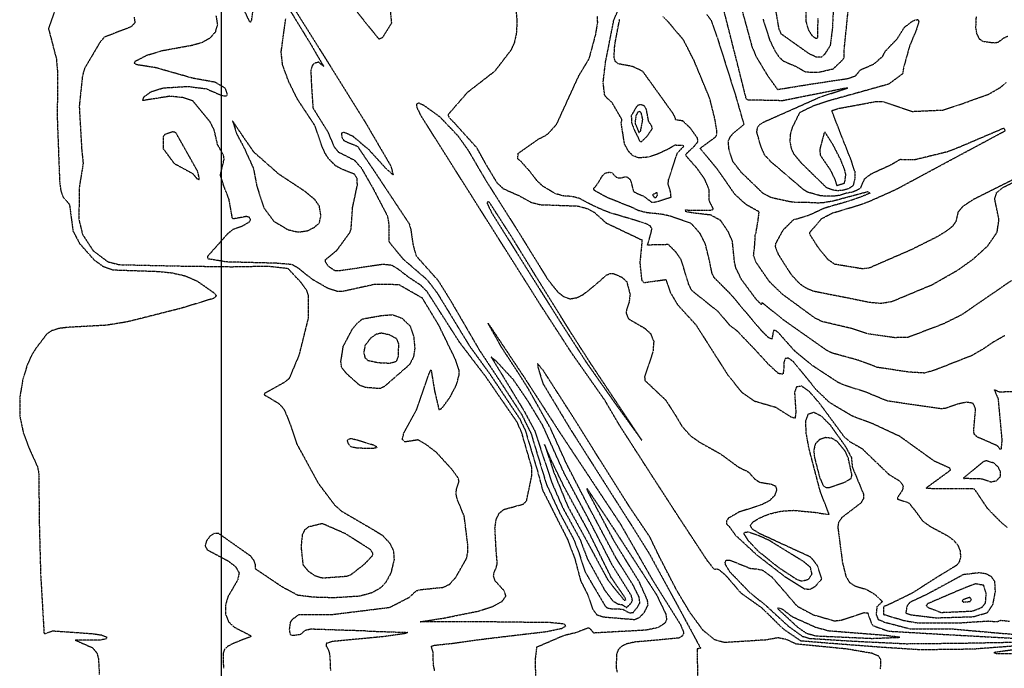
# Model space of a CAD drawing. Header units: feet. Extents: x 2234729 to 2255890, y 588345 to 614924.
# Tile 16 of 88: x 2242969 to 2243965, y 596254 to 596910. Entities that reach past the tile are written whole.
import ezdxf

# ---------------------------------------------------------------- set-up
doc = ezdxf.new("R2010")
doc.units = ezdxf.units.FT
doc.header["$MEASUREMENT"] = 0
doc.linetypes.add('OhDOT_USTN3', pattern=[0.22, 0.165, -0.055])
doc.layers.add('DT_X_Contour_Major', color=132, linetype='OhDOT_USTN3')
doc.layers.add('DT_X_Contour_Minor', color=136, linetype='OhDOT_USTN3')
picture_1 = doc.add_image_def('image1.sid', size_in_pixel=(17786, 6468))

msp = doc.modelspace()

# ---------------------------------------------------------------- linework, layer by layer
at = {"layer": 'DT_X_Contour_Major'}
for points in [[(2243721.09, 596910.31), (2243727.69, 596889.39), (2243732.26, 596879.68), (2243737.06, 596872.25), (2243741.68, 596868.04), (2243754.28, 596862.61), (2243764.12, 596857), (2243777.12, 596856.73), (2243792.07, 596860.11), (2243802.05, 596869.61), (2243803.27, 596871.57), (2243803.33, 596880.64), (2243807.7, 596924.13)], [(2243965.81, 596590.57), (2243953.49, 596583.57), (2243944.69, 596577.5), (2243932.19, 596570.22), (2243895.75, 596555.97), (2243884.68, 596552.64), (2243869.03, 596553.55), (2243836.51, 596558.43), (2243817.61, 596565.54), (2243790.87, 596572.88), (2243785.63, 596575.48), (2243741.29, 596606.67), (2243720.22, 596623.82), (2243719.44, 596621.87), (2243714.64, 596626.59), (2243699.39, 596647.11), (2243693.65, 596658.84), (2243692.28, 596664.83), (2243690.1, 596685.95), (2243688.09, 596690.56), (2243686.02, 596695.33), (2243678.27, 596706.81), (2243667.99, 596712.38), (2243663.2, 596712.9), (2243658.57, 596713.46), (2243653.42, 596714.03), (2243648.34, 596714.81), (2243643.04, 596715.78), (2243642.81, 596717.51), (2243647.74, 596717.36), (2243653.19, 596717.36), (2243668.96, 596717.29), (2243670.88, 596718.53), (2243670.39, 596719.39), (2243666.73, 596726.64), (2243666.62, 596733.85), (2243666.72, 596737.64), (2243662.3, 596748.35), (2243654.4, 596759.55), (2243643.2, 596772.19), (2243643.07, 596773.9), (2243651.99, 596782.37), (2243655.29, 596786.57), (2243654.82, 596790.11), (2243647.66, 596800.08), (2243639.92, 596807.5), (2243632.5, 596808.65), (2243632.38, 596810.22), (2243630.59, 596814.32), (2243599.52, 596857.52), (2243588.86, 596862.54), (2243574.48, 596865.23), (2243571.5, 596867.73), (2243570.35, 596872.67), (2243571.14, 596884.46), (2243576.06, 596910.27)], [(2243936.61, 596913.1), (2243936.12, 596902.11), (2243937.1, 596895.76), (2243939.57, 596890.66), (2243943.76, 596887.86), (2243955.87, 596886.4), (2243959.41, 596887.41), (2243964.83, 596891.5), (2243968.88, 596893.15)]]:
    msp.add_lwpolyline(points, dxfattribs=at)
at = {"layer": 'DT_X_Contour_Minor'}
for points in [[(2243177.44, 596959.09), (2243201.58, 596907.48), (2243202.88, 596907.5), (2243203.88, 596909.49), (2243205.07, 596918.42)], [(2243466.71, 596958.92), (2243472.15, 596909.48), (2243471.68, 596896.86), (2243469.59, 596886.86), (2243466.22, 596879.23), (2243449.6, 596857.58), (2243421.93, 596836.15), (2243407.1, 596819.19), (2243402.45, 596813.67), (2243403.42, 596811.16), (2243410.39, 596803.8), (2243431.2, 596780.67), (2243440.42, 596764.02), (2243451.64, 596745.34), (2243458.21, 596739.15), (2243474.41, 596731.88), (2243486.72, 596725.15), (2243495.71, 596722.88), (2243533.79, 596721.49), (2243535.52, 596721.02), (2243543.48, 596718.87), (2243550.38, 596715.14), (2243562.34, 596704.41), (2243596.88, 596687.98), (2243598.75, 596687.25), (2243596.49, 596664.14), (2243598.4, 596646.22), (2243600.85, 596644.11), (2243622.76, 596647.15), (2243627.41, 596633.88), (2243634.74, 596621.58), (2243653.1, 596601.51), (2243685.55, 596550.52), (2243699.5, 596533.34), (2243712.26, 596524.42), (2243733.85, 596518.21), (2243749.81, 596508.07), (2243753.87, 596507.26), (2243754.6, 596513.29), (2243753.29, 596533.12), (2243755.31, 596539.03), (2243760.11, 596539.66), (2243767.69, 596534.2), (2243777.69, 596522.67), (2243802.76, 596488.7), (2243808.65, 596483.5), (2243820.99, 596476.52), (2243848.4, 596450.24), (2243858.58, 596444.01), (2243861.41, 596441.05), (2243862.82, 596437.75), (2243862.12, 596434.41), (2243857.01, 596426.68), (2243857.18, 596425.33), (2243868.59, 596421.44), (2243874.2, 596414.56), (2243882.39, 596403.28), (2243890.65, 596397.41), (2243907.82, 596388.22), (2243913.47, 596384.12), (2243917.87, 596379.14), (2243920.35, 596373.28), (2243920.91, 596367.27), (2243919.7, 596362.05), (2243916.99, 596358.33), (2243896.65, 596345.97), (2243872.5, 596330.5), (2243850.38, 596319.6), (2243842.96, 596316.49), (2243843, 596308.73), (2243864.04, 596302.5), (2243877.4, 596300.26), (2243917.95, 596300.07), (2243948.69, 596302.09), (2243957.64, 596301.37), (2243961.71, 596302.84), (2243970.52, 596301.86)], [(2243010.52, 596934.74), (2242998.22, 596900.98), (2243006.22, 596870.5), (2243007.37, 596857.69), (2243007.18, 596809.4), (2243009.53, 596746.65), (2243010.82, 596736.75), (2243013.13, 596730.51), (2243019.51, 596723.08), (2243023.04, 596696.29), (2243029.82, 596683.47), (2243044.46, 596667), (2243053.49, 596660.56), (2243063.48, 596656.97), (2243108.95, 596655.41), (2243122.78, 596654.03), (2243136.77, 596650.89), (2243148.88, 596645.59), (2243165.16, 596634.15), (2243168.28, 596630.83), (2243165.41, 596628.17), (2243131.87, 596617.92), (2243078.01, 596604.39), (2243057.05, 596600.97), (2243017.79, 596598.82), (2243008.69, 596597.67), (2243001.55, 596595.47), (2242996.44, 596591.97), (2242985.38, 596577.42), (2242981.15, 596570.58), (2242976.65, 596560.42), (2242972.27, 596545.87), (2242969.27, 596528.33), (2242969.17, 596509.79), (2242972.83, 596492.17), (2242978.53, 596476.92), (2242987.11, 596458.06), (2242988.46, 596451.5), (2242988.93, 596402.24), (2242990.31, 596349.39), (2242993.76, 596289.93), (2242994.72, 596289.22), (2243002.55, 596292.12), (2243043.21, 596289.25), (2243052.04, 596287.93), (2243056.82, 596286.05), (2243056.82, 596284.12), (2243051.6, 596282.84), (2243025.35, 596282.75), (2243042.71, 596275.1), (2243047.19, 596269.89), (2243048.82, 596264.15), (2243049.68, 596248.09)], [(2243238.15, 596934.82), (2243283.48, 596862.66), (2243319.04, 596805.56), (2243344.71, 596761.68), (2243346.92, 596752.87), (2243339.52, 596759.63), (2243323.12, 596777.59), (2243306.71, 596791.61), (2243298.3, 596795.56), (2243296.04, 596795.77), (2243294.82, 596795), (2243294.92, 596790.96), (2243297.27, 596787.45), (2243310.84, 596781.85), (2243327.46, 596757.31), (2243363.26, 596703.32), (2243364.82, 596697.74), (2243367.17, 596681.54), (2243370.22, 596671.07), (2243392.28, 596646.32), (2243404.49, 596626.71), (2243434.14, 596575.82), (2243455.82, 596543.13), (2243477, 596510.63), (2243486.54, 596491.18), (2243502.04, 596439.95), (2243515.54, 596410.9), (2243529.84, 596384.14), (2243535.15, 596370.03), (2243541.1, 596351.67), (2243561.23, 596317.41), (2243563.04, 596315.52), (2243567.7, 596314.49), (2243578.94, 596314.11), (2243586.07, 596310.21), (2243589.96, 596310.81), (2243593.75, 596315.54), (2243596.58, 596320.45), (2243595.66, 596326.37), (2243589.75, 596338.27), (2243572.51, 596365.55), (2243543.75, 596419.48), (2243522.17, 596461.32), (2243506.02, 596497.02), (2243483.75, 596536.75), (2243472.53, 596554.38), (2243456.52, 596578.79), (2243443.01, 596602.94), (2243479.79, 596547.84), (2243515.2, 596493.03), (2243546.51, 596445.76), (2243576.84, 596400.01), (2243609.12, 596343.76), (2243637.84, 596297.95), (2243640.85, 596290.27), (2243639.91, 596287.2), (2243636.14, 596284.87), (2243615.37, 596282.84), (2243591.27, 596280.76), (2243582.92, 596278.84), (2243577.6, 596276.2), (2243574.53, 596272.84), (2243572.97, 596268.77), (2243572.46, 596254.65), (2243573.66, 596250.18)], [(2243238.35, 596926.07), (2243262.25, 596887.11), (2243276.8, 596862.35), (2243271.66, 596866.84), (2243267.34, 596865.84), (2243265.06, 596863.34), (2243263.62, 596858.65), (2243264.28, 596843.24), (2243265.83, 596820.53), (2243280.79, 596796.44), (2243287.09, 596781.62), (2243291.49, 596776.1), (2243307.6, 596767.97), (2243314.55, 596760.22), (2243326.64, 596739.14), (2243341.03, 596711.57), (2243342.4, 596704.47), (2243342.51, 596685.87), (2243345.11, 596682.12), (2243357.2, 596667.78), (2243381.06, 596647.21), (2243391.34, 596633.83), (2243424.37, 596579.69), (2243444.33, 596552.31), (2243474.69, 596506.79), (2243480.45, 596495.14), (2243493.25, 596452.49), (2243498.11, 596434.27), (2243523.45, 596384.19), (2243530.78, 596364.63), (2243536.65, 596342.49), (2243544.11, 596327.9), (2243548.52, 596314.41), (2243552.84, 596308.54), (2243559.46, 596306.23), (2243591.1, 596303.58), (2243596.42, 596305.84), (2243601.22, 596311.02), (2243604.81, 596318.38), (2243604.24, 596322.98), (2243595.94, 596341.61), (2243570.93, 596382.09), (2243543.69, 596433.54), (2243542.95, 596436.03), (2243562.05, 596407.49), (2243593.39, 596359.38), (2243613.42, 596328.45), (2243622.63, 596309.26), (2243623.59, 596303.27), (2243621.72, 596299.76), (2243614.68, 596295.26), (2243602.6, 596292.8), (2243549.89, 596289.9), (2243546.21, 596294.11), (2243544.58, 596294.98), (2243531.84, 596290.28), (2243519.51, 596287.21), (2243492.09, 596275.48), (2243490.54, 596263.47), (2243490.92, 596245.36)], [(2244004.45, 596534.96), (2243960.42, 596533.33), (2243955.11, 596535.56), (2243958.82, 596526.59), (2243962.67, 596485.25), (2243961.96, 596476.08), (2243961.11, 596475.46), (2243958.29, 596479.03), (2243937.67, 596488.1), (2243934.83, 596490.9), (2243934.2, 596494.27), (2243936.16, 596516.33), (2243933.6, 596522.05), (2243926.84, 596523.2), (2243918.04, 596521.24), (2243905.44, 596516.85), (2243901.4, 596516.49), (2243846.57, 596524.45), (2243825.05, 596533.34), (2243805.15, 596539.8), (2243797.72, 596542.72), (2243770.81, 596560.35), (2243753.13, 596574.98), (2243736.49, 596593.62), (2243733.52, 596595.76), (2243731.64, 596595.52), (2243730.02, 596587.04), (2243726.55, 596588.5), (2243719.25, 596595.77), (2243688.17, 596632.63), (2243671.76, 596649.01), (2243669.59, 596653.18), (2243666.59, 596667.72), (2243662.66, 596683.4), (2243657.69, 596693.21), (2243655.11, 596696.41), (2243648.15, 596704.12), (2243639.39, 596707.07), (2243636.36, 596708.04), (2243627, 596711.28), (2243618.82, 596713.09), (2243603.32, 596714.72), (2243595.28, 596716.75), (2243587.99, 596720.23), (2243582.1, 596722.54), (2243576.23, 596724.95), (2243571.36, 596726.87), (2243566.69, 596728.75), (2243561.87, 596730.81), (2243550.83, 596737.02), (2243549.95, 596738.26), (2243550.12, 596739.57), (2243551.62, 596741.21), (2243554.73, 596745.43), (2243558.62, 596752.13), (2243561.68, 596754.88), (2243565.37, 596755.66), (2243568.17, 596755.24), (2243570.31, 596752.85), (2243573.53, 596749.9), (2243577.82, 596749.94), (2243580.84, 596750.93), (2243583.49, 596750.83), (2243586.98, 596747.99), (2243590.05, 596736.06), (2243597.63, 596732.45), (2243600.44, 596731.4), (2243608.42, 596725.42), (2243613.01, 596725.61), (2243621.79, 596728.56), (2243628.06, 596730.55), (2243627.55, 596735.78), (2243625.13, 596743.87), (2243625.68, 596748.67), (2243634.56, 596775.18), (2243640.93, 596781.85), (2243640.02, 596782.56), (2243631.75, 596782.87), (2243626.19, 596779.49), (2243613.53, 596773.54), (2243604.19, 596770.77), (2243595.53, 596770.07), (2243589.23, 596772.44), (2243585.18, 596776.56), (2243581.03, 596784.13), (2243577.59, 596805.59), (2243578.43, 596808.78), (2243568.24, 596826.27), (2243563.63, 596830.09), (2243560.94, 596833.35), (2243559.37, 596846.58), (2243561.77, 596866.75), (2243570.11, 596909.05), (2243578.12, 596928.12)], [(2243986.03, 596754.07), (2243933.64, 596727.89), (2243923.11, 596720.93), (2243918.31, 596715.16), (2243916.13, 596705.74), (2243912.72, 596701), (2243906.28, 596695.83), (2243896.72, 596690.05), (2243871.64, 596677.52), (2243829.02, 596659), (2243821.8, 596657.97), (2243793.69, 596662.53), (2243787.02, 596667.07), (2243777.01, 596679.5), (2243768.35, 596692.95), (2243768.67, 596695.26), (2243774.77, 596702.07), (2243775.4, 596702.61), (2243780.29, 596708.7), (2243791.27, 596714.46), (2243794.02, 596715.22), (2243799.11, 596716.75), (2243816.45, 596721.94), (2243825.42, 596724.95), (2243829.56, 596726.72), (2243834.71, 596728.92), (2243853.14, 596737.18), (2243858.16, 596739.66), (2243893.65, 596758.76), (2243904.82, 596764.76), (2243966.34, 596797.7), (2243964.73, 596800.09), (2243919.24, 596780.71), (2243907.46, 596776.17), (2243874.19, 596768.06), (2243859.89, 596768.35), (2243858.02, 596767.48), (2243850.87, 596763.17), (2243829.94, 596753.52), (2243823.4, 596748.54), (2243819.36, 596739.27), (2243816.35, 596737.5), (2243812.26, 596735.68), (2243804.97, 596734.24), (2243798.65, 596732.3), (2243792.79, 596731.39), (2243783.85, 596731.4), (2243779.01, 596731.85), (2243766.02, 596735.51), (2243761.99, 596738.08), (2243729.13, 596766.16), (2243722.53, 596773.28), (2243718.56, 596782.84), (2243714.86, 596796.29), (2243715.57, 596800.87), (2243718, 596803.95), (2243721.62, 596806.29), (2243778.56, 596831.53), (2243806.71, 596840.73), (2243803.8, 596840.36), (2243741.03, 596827.88), (2243705.76, 596828.63), (2243704.12, 596829.89), (2243693.07, 596873.77), (2243679.32, 596927.97)], [(2243792.16, 596919.76), (2243791.14, 596900.11), (2243788.99, 596883.62), (2243783.36, 596874.85), (2243780.18, 596871.94), (2243775.01, 596871.91), (2243767.43, 596875.5), (2243739.54, 596895.33), (2243737.31, 596900.59), (2243732.78, 596926.91)], [(2243776.47, 596911.41), (2243776.12, 596891.33), (2243774.66, 596890.69), (2243771.15, 596893.19), (2243767.28, 596899.26), (2243764.84, 596907.82), (2243764.72, 596927.87)], [(2243343.54, 596923.7), (2243345.18, 596906.18), (2243336.09, 596891.67), (2243332.69, 596890.08), (2243328.45, 596895.36), (2243310.63, 596917.4)], [(2243698.64, 596923.55), (2243709.85, 596882.64), (2243713.86, 596872.85), (2243725.64, 596853.32), (2243735.69, 596839.29), (2243770.99, 596844.96), (2243806.94, 596850.39), (2243814.73, 596853.22), (2243819.79, 596859.15), (2243833.35, 596865.13), (2243842.06, 596872.73), (2243845, 596878.18), (2243856.9, 596890.57), (2243864.05, 596902.01), (2243871.06, 596907.63), (2243874.99, 596909.61), (2243877.78, 596909.9), (2243878.63, 596907.88), (2243876.23, 596899.7), (2243869.39, 596883.42), (2243863.29, 596861.49), (2243862.31, 596855.14), (2243848.19, 596844.62), (2243788, 596827.89), (2243771.7, 596822.43), (2243757.97, 596815.73), (2243750.62, 596800.96), (2243748.68, 596793.99), (2243748.23, 596787.1), (2243749.3, 596780.61), (2243751.73, 596774.76), (2243759.9, 596764.87), (2243780.52, 596744.73)], [(2243084.8, 596912.32), (2243085.77, 596906.74), (2243081.55, 596902.44), (2243054.91, 596892.15), (2243050.76, 596887.57), (2243034.78, 596860.62), (2243032.65, 596852.98), (2243029.4, 596822.34), (2243031.82, 596779.27), (2243033.35, 596764.41), (2243029.26, 596739.47), (2243029.1, 596707.6), (2243032.75, 596692.73), (2243043.39, 596676.38), (2243058.38, 596665.15), (2243070.01, 596662.22), (2243130.42, 596660.87), (2243183.2, 596660.15), (2243219.98, 596660.79), (2243240.32, 596658.52), (2243253.4, 596644.59), (2243258.97, 596636.79), (2243260.98, 596630.75), (2243260.99, 596608.21), (2243251.64, 596570.66), (2243241.65, 596546.99), (2243236.55, 596542.99), (2243217.02, 596532.09), (2243216.5, 596530.79), (2243230.6, 596522.33), (2243234.31, 596518.86), (2243237.37, 596514.36), (2243242.93, 596500.47), (2243249.33, 596481.25), (2243271.14, 596441.26), (2243287.74, 596419.29), (2243294.51, 596413.25), (2243327.88, 596393.76), (2243336.22, 596388.59), (2243343.51, 596380.71), (2243347.29, 596372.98), (2243347.87, 596364.07), (2243344.62, 596350.52), (2243339.14, 596340.63)], [(2243321.39, 596291.87), (2243263.66, 596293.76), (2243257.58, 596292.37), (2243253.41, 596288.37), (2243245.81, 596287.34), (2243243.2, 596288.05), (2243242.1, 596293.07), (2243243.21, 596300.94), (2243245.22, 596303.92), (2243251.73, 596308.74), (2243285.55, 596308.71), (2243343.38, 596315.83), (2243363.15, 596325.96), (2243370.46, 596332.63), (2243374.53, 596333.79), (2243397.08, 596336.05), (2243404.02, 596339.1), (2243410.49, 596346.44), (2243421.23, 596365.33), (2243422.4, 596371.4), (2243422.38, 596379.52), (2243418.85, 596407.92), (2243411.92, 596424.85), (2243410.51, 596430.62), (2243411.09, 596435.38), (2243413.62, 596442.89), (2243412.85, 596446.44), (2243406.56, 596455.11), (2243390.59, 596472.56), (2243380.03, 596480.52), (2243372.08, 596485.06), (2243358.88, 596483.08), (2243356.24, 596485.56), (2243357.77, 596492.03), (2243370.84, 596515.96), (2243383.45, 596552.4), (2243385.26, 596555.96), (2243388.92, 596534.17), (2243393.24, 596515.81), (2243394.84, 596516.08), (2243397.55, 596518.65), (2243404.72, 596528.65), (2243411.03, 596540.87), (2243413.83, 596551.35), (2243413.58, 596555.82), (2243410.29, 596565.79), (2243393.31, 596600.65), (2243376.6, 596628.28), (2243352.7, 596641.9), (2243328.61, 596642.29), (2243295.72, 596635.09), (2243290.06, 596635.18), (2243281.04, 596638.17), (2243264.97, 596647.42), (2243251.07, 596658.63), (2243244.46, 596662.32), (2243228.23, 596663.65), (2243178.21, 596664.94), (2243159.37, 596668.1), (2243159.61, 596670.96), (2243179.42, 596693.27), (2243184.65, 596697.84), (2243194.74, 596701.46), (2243201.98, 596705.82), (2243202.74, 596708.12), (2243201.43, 596709.97), (2243198.54, 596710.9), (2243185.22, 596708.41), (2243184.31, 596709.3), (2243180.91, 596728.28), (2243175.32, 596742.74), (2243172.16, 596752.86), (2243175.98, 596768.71), (2243175.39, 596772.74), (2243169.39, 596783.47), (2243165.9, 596798.53), (2243162.02, 596806.13), (2243144.18, 596827.8), (2243134.1, 596831.03), (2243121.21, 596832.42), (2243093.57, 596828.03), (2243095.03, 596831.98), (2243102.12, 596837.12), (2243114.49, 596840.86), (2243138.89, 596842.37), (2243157.73, 596840.07), (2243174.12, 596833.02), (2243178.56, 596832.94), (2243179.16, 596834.52), (2243177.35, 596840.32), (2243166.88, 596846.53), (2243144.5, 596850.56), (2243106.37, 596861.34), (2243087.88, 596864.17), (2243085.06, 596865.69), (2243086.43, 596868.07), (2243097.83, 596873.9), (2243113.47, 596878.61), (2243144.2, 596884.17), (2243154.13, 596887.17), (2243162.08, 596891.64), (2243167.38, 596897.63), (2243169.44, 596905.07), (2243168.03, 596913.74)], [(2243388.94, 596251.91), (2243387.69, 596257.66), (2243387.29, 596270.83), (2243385.55, 596276.64), (2243388.47, 596277.55), (2243405.56, 596279.35), (2243441.17, 596284.22), (2243502.01, 596291.39), (2243517.76, 596294.68), (2243521.47, 596297.04), (2243520.32, 596298.92), (2243506.49, 596300.37), (2243440.77, 596301.18), (2243374.19, 596301.25), (2243398.68, 596305.12), (2243433.46, 596312.12), (2243447.58, 596316.76), (2243457.08, 596321.86), (2243461.06, 596327.18), (2243459.31, 596332.48), (2243450.05, 596342.69), (2243448.5, 596347.44), (2243449.21, 596351.6), (2243450.74, 596354.81), (2243452.3, 596359.94), (2243451.09, 596374.21), (2243449.94, 596395.99), (2243451.15, 596404.62), (2243454.09, 596410.87), (2243459, 596414.87), (2243478.78, 596420.22), (2243481.92, 596423.68), (2243487.38, 596449.54), (2243487.3, 596456.9), (2243476.84, 596492.99), (2243472.38, 596502.96), (2243440.84, 596548.74), (2243414.18, 596583.67), (2243381.44, 596634.74), (2243375.21, 596641.13), (2243363.01, 596649.18), (2243351.84, 596657.81), (2243345.54, 596661.47), (2243336.53, 596662.47), (2243294.06, 596656.13), (2243288.03, 596656.02), (2243281.48, 596660.48), (2243278.35, 596665.24), (2243278.53, 596667.18), (2243290.05, 596676.72), (2243303.19, 596694.69), (2243304.38, 596697.84), (2243305.95, 596720.07), (2243310.78, 596742.73), (2243310.48, 596749.4), (2243307.8, 596753.65), (2243295.4, 596758.54), (2243288.97, 596761.98), (2243281.84, 596769.02), (2243277.94, 596775.08), (2243274.52, 596782.9), (2243267.77, 596802.81), (2243250.4, 596829.04), (2243240.94, 596848.06), (2243235.08, 596864.49), (2243233.66, 596877.1), (2243238.28, 596910.69)], [(2243553.19, 596913.44), (2243553.54, 596906.82), (2243551.48, 596894.53), (2243544.93, 596870.26), (2243534.34, 596852.72), (2243511.78, 596803.53), (2243503.76, 596794.64), (2243500.38, 596792.14), (2243493.32, 596788.69)], [(2243972.5, 596646.14), (2243922.19, 596611.59), (2243903.58, 596602.33), (2243867.89, 596588.76), (2243854.4, 596588.38), (2243826.44, 596592.41), (2243810.18, 596597.74), (2243780.53, 596604.77), (2243773.53, 596608.24), (2243740.7, 596632.22), (2243727.44, 596645.21), (2243713.68, 596665.16), (2243711.52, 596671.47), (2243712.8, 596683.04), (2243713.3, 596692.78), (2243713.93, 596693.99), (2243716.03, 596706.59), (2243717.2, 596715.57), (2243704.79, 596722.45), (2243700.68, 596725.83), (2243692.61, 596733.29), (2243675.3, 596758.21), (2243657.49, 596779.84), (2243673.29, 596791.44), (2243674.31, 596793.43), (2243674.43, 596796.9), (2243672.55, 596808.82), (2243667.27, 596830.13), (2243651.29, 596868.58), (2243640.73, 596889.25), (2243625.07, 596907.73), (2243619.71, 596913.05)], [(2243663.95, 596915.11), (2243668.31, 596909.67), (2243674.72, 596891.85), (2243693.48, 596832.47), (2243701.72, 596803.64), (2243690.66, 596794.62), (2243687.2, 596790.54), (2243685.65, 596786.69), (2243686.28, 596779.45), (2243690.05, 596767.07), (2243698.57, 596756.01), (2243720.49, 596734.88), (2243724.24, 596732.62), (2243729.6, 596730.15), (2243748.33, 596726.06), (2243755.28, 596725.22), (2243762.21, 596725.52), (2243777.15, 596724.75), (2243782.37, 596725.11), (2243786.54, 596725.89), (2243791.8, 596726.69), (2243827.25, 596736.15), (2243829.18, 596734.33), (2243824.32, 596732.33), (2243817.13, 596729.59), (2243809.57, 596727.02), (2243804.16, 596725.37), (2243796.91, 596723.2), (2243790.05, 596721.36), (2243781.89, 596718.72), (2243768.92, 596712.7), (2243767.41, 596712.02), (2243760.8, 596709.89), (2243757.76, 596709.06), (2243751.62, 596707.3), (2243743.23, 596698.97), (2243741.71, 596697.68), (2243740.12, 596695.2), (2243733.82, 596683.54), (2243733.41, 596680.49), (2243736.4, 596672.67), (2243749.22, 596652.59), (2243757.88, 596643.24), (2243763.87, 596639.07), (2243771.29, 596635.76), (2243789.13, 596632.18), (2243807.12, 596628.7), (2243828.03, 596624.43), (2243839.77, 596623.21), (2243851.09, 596624.88), (2243892.02, 596641.91), (2243918.15, 596656.76), (2243934.01, 596668.12), (2243948.48, 596681.26), (2243957.85, 596694.91), (2243959.78, 596707.9), (2243955.46, 596728.61), (2243957.45, 596735.2), (2243963.6, 596740.19), (2244014.09, 596764.84)], [(2243813.81, 596756.67), (2243810.6, 596766.93), (2243801.96, 596788.72), (2243790.58, 596817.99), (2243797.09, 596820.05), (2243835.16, 596827.07), (2243842.37, 596826.95), (2243872.24, 596817.11), (2243902.93, 596818.52), (2243921.6, 596824.54), (2243949.1, 596834.42), (2243961.23, 596841.38), (2243967.47, 596846.72)], [(2243975.83, 596276.74), (2243933.19, 596273.54), (2243880.39, 596272.87), (2243838.99, 596275.57), (2243787.35, 596279.55), (2243759.46, 596281.84), (2243742.19, 596293.46), (2243720.16, 596315), (2243699.18, 596329.91), (2243683.11, 596348.55), (2243676.56, 596353.72), (2243674.36, 596354.45), (2243671.97, 596354.09), (2243665.06, 596362.62), (2243636.2, 596406.55), (2243608.62, 596449.14), (2243576.15, 596499.53), (2243561.03, 596525.25), (2243527.75, 596572.61), (2243496.22, 596621.16), (2243481.32, 596644.78), (2243453.65, 596688.54), (2243410.38, 596756.95), (2243375.31, 596812.51), (2243371.2, 596820.93), (2243370.81, 596824.8), (2243372.75, 596825.77), (2243377.58, 596823.64), (2243393.94, 596811.84), (2243412.07, 596792.87)], [(2243593.07, 596821.79), (2243587.8, 596812.81), (2243588.13, 596805.81), (2243590.44, 596799.46), (2243596.46, 596786.73), (2243598.25, 596786.62), (2243603.66, 596791.79), (2243609.15, 596799.65), (2243608.37, 596802.65), (2243605.46, 596806.74), (2243603.12, 596819.21), (2243601.03, 596822.55), (2243597.15, 596823.96), (2243594.39, 596823.04), (2243593.07, 596821.79)], [(2243592.48, 596812.83), (2243591.6, 596805.22), (2243595.59, 596795.67), (2243597.37, 596797.53), (2243599.46, 596808.94), (2243597.97, 596815.45), (2243596.39, 596817.24), (2243594.33, 596816.13), (2243592.48, 596812.83)], [(2243260.22, 596696.39), (2243267.44, 596700.15), (2243272.25, 596704.42), (2243273.91, 596711.64), (2243272.32, 596721.38), (2243267.72, 596727.99), (2243257.84, 596736.15), (2243231.37, 596753.61), (2243206.14, 596775.87), (2243195.51, 596791.26), (2243184.53, 596807.37), (2243188.84, 596794), (2243195.66, 596781.25), (2243205.65, 596759.44), (2243208.93, 596741.8), (2243216.24, 596719.49), (2243226.12, 596706.17), (2243240.61, 596697.55), (2243250.63, 596695.21), (2243260.22, 596696.39)], [(2243116.19, 596793.95), (2243114.43, 596791.69), (2243114.12, 596779.76), (2243125.36, 596764.56), (2243144.04, 596754.43), (2243148.17, 596749.46), (2243150.52, 596748.15), (2243150.83, 596749.52), (2243149.33, 596756.35), (2243127.11, 596795.77), (2243124.01, 596796.48), (2243116.19, 596793.95)], [(2243804.82, 596753.44), (2243803.81, 596757.77), (2243800.03, 596767.48), (2243792.26, 596782.9), (2243783.75, 596796.19), (2243782.79, 596794.99), (2243778.43, 596778.63), (2243778.95, 596772.86), (2243789.1, 596758.01), (2243793.33, 596749.22), (2243795.63, 596742.23), (2243803.51, 596744.75), (2243804.16, 596747.68), (2243804.82, 596753.44)], [(2243412.07, 596792.87), (2243422.58, 596778.16), (2243440.19, 596748.09), (2243473.17, 596696.06), (2243503.45, 596647.06), (2243513.68, 596634.39), (2243519.53, 596629.81), (2243525.87, 596627.72), (2243532.62, 596628.78), (2243539.37, 596632.17), (2243550.93, 596641.31), (2243562.7, 596651.74), (2243566.07, 596653.18), (2243569.79, 596653.23), (2243578.27, 596649.58), (2243583.19, 596645.03), (2243586.62, 596632.07), (2243585.56, 596624.05), (2243582.91, 596616.34), (2243582.7, 596612.89), (2243585.03, 596607.45), (2243601.65, 596597.81), (2243607.36, 596592.39), (2243610.53, 596584.63), (2243609.74, 596574.46), (2243601.25, 596548.8), (2243601.69, 596545.14), (2243622.58, 596525.38), (2243631.59, 596511.43), (2243639.12, 596498.81), (2243647.6, 596489.32), (2243656.91, 596482.83), (2243678.17, 596470.93), (2243696.12, 596457.74), (2243706.18, 596452.82), (2243712.88, 596445.45), (2243717.66, 596442.34), (2243729.51, 596440.37), (2243733.7, 596438.58), (2243734.9, 596434.49), (2243732.9, 596429.04), (2243727.78, 596423.71), (2243719.95, 596419.62), (2243696.81, 596412.13), (2243685.95, 596405.84), (2243684.07, 596402.95), (2243684.16, 596400.17), (2243686.68, 596397.8), (2243692.99, 596389), (2243714.37, 596369.22), (2243743.3, 596346.87), (2243763.18, 596334.48), (2243768.97, 596334.29), (2243774.28, 596337.33), (2243780.6, 596344.65), (2243776.12, 596358.08), (2243769.56, 596366.49), (2243718.03, 596390.17), (2243710.48, 596394.76), (2243708.24, 596398.44), (2243710.82, 596402.1), (2243717.66, 596406.31), (2243727.63, 596410.34), (2243739.49, 596413.12), (2243751.99, 596413.92), (2243774.05, 596411.86), (2243785.95, 596409.88), (2243787.91, 596410.2), (2243779.1, 596432.71), (2243767.6, 596476.48), (2243764.82, 596491.73), (2243764.31, 596503.92), (2243766.97, 596511.22), (2243772.4, 596513.09), (2243779.93, 596509.38), (2243788.73, 596500.48), (2243804.38, 596478.57), (2243810.45, 596467.28), (2243811.36, 596457.64), (2243822.65, 596430.36), (2243822.68, 596425.84), (2243820.01, 596421.21), (2243800.67, 596406.48), (2243797.49, 596401.74), (2243796.72, 596397.04), (2243801.35, 596361.44), (2243804.85, 596347.32), (2243808.46, 596341.28), (2243813.74, 596337.62), (2243825.74, 596333.93), (2243834.1, 596329.17), (2243841.74, 596321.74), (2243836.32, 596316.49), (2243835.47, 596308.64), (2243837.43, 596303.79), (2243844.05, 596300.9), (2243870.39, 596294.04), (2243912.43, 596294.1), (2243954.24, 596290.35), (2243981.33, 596288.12)], [(2243968.41, 596396.25), (2243962.19, 596401.42), (2243948.2, 596415.81), (2243935.66, 596434.55), (2243933.73, 596435.66), (2243892.84, 596435.71), (2243886.24, 596436.11), (2243886.52, 596436.88), (2243910.78, 596454.61), (2243910.08, 596456.55), (2243894.4, 596463.57), (2243859.35, 596488.71), (2243832.44, 596501.17), (2243811.55, 596509.1), (2243788.5, 596522.74), (2243775.14, 596535.56), (2243752.09, 596563.91), (2243746.81, 596567.71), (2243743.47, 596567.27), (2243742.07, 596563.16), (2243742.12, 596556.6), (2243741.25, 596551.43), (2243736.65, 596552.15), (2243726.59, 596561.52), (2243713.83, 596575.47), (2243694.75, 596595.34), (2243687.78, 596600.53), (2243676.02, 596614.43), (2243649.15, 596635.96), (2243645.93, 596642.31), (2243638.34, 596667.16), (2243632.98, 596674.91), (2243625.29, 596682.48), (2243604.26, 596681.98), (2243607.56, 596693.13), (2243608.78, 596698.44), (2243607.01, 596701.35), (2243602.29, 596703.79), (2243587.7, 596708.25), (2243565.68, 596714.81), (2243558.23, 596717.84), (2243552.37, 596720.41), (2243546.03, 596723.46), (2243539.07, 596727.12), (2243535.3, 596729.22), (2243527.75, 596731.14), (2243519.78, 596731.57), (2243511.06, 596733.85), (2243498.26, 596741.56), (2243492.6, 596746.84), (2243489.29, 596751.17), (2243485.12, 596756.54), (2243476.89, 596765.83), (2243473.07, 596768.93), (2243473.32, 596774.66), (2243475.97, 596776.53), (2243493.32, 596788.69)], [(2243813.81, 596756.67), (2243814.09, 596755.29), (2243814.01, 596749.15), (2243812.16, 596742.03), (2243807.86, 596739.03), (2243802.93, 596737.47), (2243796.83, 596736.86), (2243791.98, 596737.41), (2243785.33, 596739.88), (2243780.52, 596744.73)], [(2243446.86, 596714.17), (2243472.22, 596673.83), (2243495.54, 596636.71), (2243515.58, 596604.94), (2243542.14, 596563.72), (2243570.19, 596523.84), (2243598.36, 596484.9), (2243578.83, 596514.25), (2243546.93, 596562.13), (2243527.04, 596593.11), (2243497.08, 596641.25), (2243467.22, 596689.67), (2243444.55, 596724.93), (2243442.32, 596726.19), (2243442.13, 596723.87), (2243446.86, 596714.17)], [(2243609.21, 596732.78), (2243609.73, 596732.08), (2243610.98, 596730.55), (2243611.2, 596730.35), (2243611.96, 596730.03), (2243612.09, 596730.01), (2243612.82, 596730.19), (2243613.01, 596730.33), (2243614.07, 596731.95), (2243614.26, 596732.51), (2243613.99, 596734.84), (2243613.49, 596734.85), (2243610.2, 596733.35), (2243609.21, 596732.78)], [(2243337.96, 596538.93), (2243333.72, 596536.89), (2243319.18, 596538.04), (2243312.99, 596540.33), (2243299.75, 596552.1), (2243294.88, 596558.3), (2243294.1, 596564.43), (2243296.5, 596579.67), (2243305.37, 596596.45), (2243311.43, 596603.8), (2243315.97, 596607.4), (2243334.76, 596610.76), (2243346.21, 596611.7), (2243356.06, 596608.01), (2243364.28, 596599.99), (2243367.62, 596589.94), (2243368.81, 596577.96), (2243367.53, 596569.11), (2243363.47, 596561.14), (2243337.96, 596538.93)], [(2243352.4, 596569.52), (2243352.59, 596582.41), (2243350.65, 596587.16), (2243343.36, 596591.15), (2243335.17, 596592.95), (2243329.72, 596591.81), (2243324.04, 596587.76), (2243318.52, 596580.62), (2243317.15, 596573.19), (2243318.45, 596568.13), (2243321.36, 596565.49), (2243331.78, 596563.26), (2243343.49, 596562.68), (2243350.43, 596564.64), (2243352.4, 596569.52)], [(2243578.54, 596318.6), (2243583.12, 596315.58), (2243588.16, 596320.77), (2243589.01, 596322.74), (2243587.89, 596327.82), (2243568.62, 596358.59), (2243545.37, 596403.7), (2243520.02, 596451.31), (2243498.34, 596499.6), (2243483.56, 596524.04), (2243468.75, 596545.73), (2243451.43, 596564.45), (2243446.22, 596568.69), (2243479.31, 596514.46), (2243490.2, 596494.14), (2243507.18, 596442.48), (2243518.13, 596417.18), (2243536.22, 596384.1), (2243543.23, 596365.11), (2243560.72, 596333.52), (2243569.06, 596322.46), (2243574.4, 596319.21), (2243578.54, 596318.6)], [(2243839.95, 596253.31), (2243840.39, 596262.8), (2243838.14, 596266.35), (2243831.89, 596269.26), (2243805.87, 596273.73), (2243754.51, 596278.75), (2243744.53, 596283.4), (2243736.26, 596285.02), (2243723.77, 596282.86), (2243682, 596280.25), (2243672.01, 596283.07), (2243660.4, 596292.67), (2243646.97, 596310.99), (2243633.49, 596333.67), (2243614.87, 596369.78), (2243606.86, 596386.67), (2243586.24, 596417.15), (2243551.79, 596471.78), (2243531.12, 596504.95), (2243498.53, 596555.72), (2243493.11, 596561.93), (2243493.34, 596558.29), (2243498.56, 596541.85), (2243525.47, 596497.11), (2243559.26, 596443.92), (2243589.12, 596397.05), (2243605.57, 596370.79), (2243636.5, 596314.2), (2243657.88, 596274.5), (2243654.34, 596273.81), (2243654.89, 596246.12)], [(2243803.82, 596442.43), (2243810.23, 596446.25), (2243811.1, 596449.28), (2243807.15, 596467.45), (2243804.19, 596473.58), (2243796.37, 596483.27), (2243790.68, 596486.74), (2243784.2, 596487.4), (2243778.13, 596485.33), (2243773.88, 596480.94), (2243772.43, 596474.73), (2243773.09, 596467.46), (2243778.38, 596447.09), (2243781.91, 596438.96), (2243784.28, 596437.14), (2243787.81, 596436.9), (2243803.82, 596442.43)], [(2243312.5, 596484.17), (2243304.48, 596486.4), (2243301.23, 596485.44), (2243300.33, 596484.29), (2243301.73, 596480.97), (2243304.17, 596478.26), (2243311.22, 596476.97), (2243327.1, 596476.74), (2243330.82, 596477.66), (2243327.58, 596479.59), (2243312.5, 596484.17)], [(2243581.11, 596322.97), (2243582.33, 596323.2), (2243581.86, 596325.16), (2243567.26, 596346.51), (2243544.66, 596392.4), (2243519.72, 596438.06), (2243505.96, 596466.54), (2243500.13, 596480.38), (2243509.16, 596453.03), (2243523.64, 596417.77), (2243543.89, 596380.82), (2243564.16, 596343.37), (2243579.86, 596323.86), (2243581.11, 596322.97)], [(2243927.68, 596446.31), (2243942.49, 596445.88), (2243951.76, 596442.7), (2243957.11, 596443.86), (2243961.08, 596447.8), (2243961.42, 596452.79), (2243958.88, 596457.78), (2243954.45, 596461.71), (2243947.01, 596464.03), (2243944.05, 596463.1), (2243923.54, 596446.2), (2243927.68, 596446.31)], [(2243274.35, 596345.91), (2243276.82, 596345.7), (2243299.8, 596347.38), (2243304.38, 596349), (2243318.39, 596359.98), (2243325.94, 596368.01), (2243326.51, 596370.27), (2243324.06, 596374.19), (2243298.27, 596390.46), (2243275.27, 596400.47), (2243261.26, 596397.04), (2243257.42, 596394.1), (2243255.04, 596389.36), (2243253.75, 596377.13), (2243255.68, 596358.98), (2243261.07, 596352.51), (2243267.76, 596347.99), (2243274.35, 596345.91)], [(2243339.14, 596340.63), (2243334.2, 596335.53), (2243325.5, 596330.48), (2243312.97, 596327.09), (2243287.09, 596325.46), (2243266.22, 596326.07), (2243250.64, 596327.96), (2243234.97, 596336.29), (2243207.87, 596354.46), (2243207.6, 596359.37), (2243206.28, 596363.13), (2243202.77, 596367.63), (2243170.56, 596390.33), (2243166.22, 596390.72), (2243161.7, 596387.83), (2243158.06, 596382.97), (2243156.74, 596377.94), (2243158.83, 596374.07), (2243179.86, 596362.86), (2243187.34, 596357.25), (2243191.13, 596350.71), (2243189.57, 596343.36), (2243179.8, 596326.62), (2243177.18, 596317.51), (2243177.42, 596308.77), (2243180.47, 596301.36), (2243186.01, 596295.98), (2243202.71, 596287.37), (2243202.86, 596286.23), (2243185.63, 596279.56), (2243179.59, 596276.45), (2243176.21, 596273.18), (2243174.95, 596269.51), (2243175.23, 596254.26)], [(2243717.08, 596388.12), (2243706.4, 596391.83), (2243702.03, 596391.44), (2243701.68, 596390.1), (2243705.78, 596383.64), (2243716.14, 596372.77), (2243736.85, 596356.14), (2243755.9, 596343.73), (2243760.5, 596342.49), (2243767.15, 596344.25), (2243770.65, 596349.49), (2243769, 596356.38), (2243762.47, 596361.85), (2243726.89, 596383.73), (2243717.08, 596388.12)], [(2243768.14, 596284.19), (2243761.32, 596286.22), (2243747.51, 596296.07), (2243723.85, 596317.8), (2243708.43, 596330.09), (2243687.64, 596351.6), (2243683.28, 596358.84), (2243682.79, 596361.75), (2243683.99, 596363.62), (2243687.58, 596363.62), (2243707.96, 596355.34), (2243715.42, 596354.52), (2243720.82, 596353.35), (2243729.96, 596346.6), (2243755.51, 596317.13), (2243771.71, 596308.49), (2243793.32, 596302.2), (2243800.03, 596302.92), (2243823.16, 596310.51), (2243826.96, 596310.28), (2243830.84, 596299.17), (2243832.76, 596297.2), (2243848.18, 596291.82), (2243911.14, 596288.12), (2243974.03, 596284.67)], [(2243887.56, 596329.3), (2243869.85, 596321), (2243866.86, 596317.6), (2243865.42, 596310.08), (2243871.23, 596308.29), (2243896.35, 596305.28), (2243933.95, 596306.45), (2243948.17, 596310.55), (2243953.68, 596318.88), (2243956.17, 596332.01), (2243955.6, 596341.9), (2243952.27, 596346.66), (2243947.09, 596349.47), (2243940.07, 596350.81), (2243923.7, 596348.84), (2243887.56, 596329.3)], [(2243901.27, 596310.72), (2243932.67, 596312.11), (2243942.36, 596315.71), (2243946.19, 596320.38), (2243946.81, 596329.74), (2243944.35, 596338.1), (2243936.03, 596339.6), (2243922.46, 596334.41), (2243887.53, 596319.45), (2243886.12, 596317.6), (2243888.14, 596315.63), (2243901.27, 596310.72)], [(2243924.01, 596321.24), (2243930.79, 596321.77), (2243931.88, 596323.88), (2243930.12, 596325.9), (2243923.43, 596323.48), (2243922.4, 596322.1), (2243924.01, 596321.24)], [(2243774.56, 596295.42), (2243750.84, 596306.13), (2243740.6, 596313.91), (2243736.34, 596315.31), (2243735.74, 596314.67), (2243756.11, 596295.83), (2243765.07, 596289.71), (2243774.75, 596287.03), (2243831.66, 596284.49), (2243859.54, 596285.6), (2243843.79, 596287.5), (2243787.55, 596291.93), (2243774.56, 596295.42)], [(2243321.39, 596291.87), (2243361.7, 596290.53), (2243359.87, 596289.41), (2243337.14, 596286.23), (2243285.26, 596281.29), (2243279.25, 596279.4), (2243279.18, 596276.81), (2243281.38, 596272.98), (2243282.83, 596267.62), (2243283.49, 596252.01)], [(2243977.62, 596280.41), (2243920.73, 596279.35), (2243866.16, 596278.79), (2243811.22, 596281.47), (2243768.14, 596284.19)], [(2243976.25, 596273.12), (2243954.59, 596270.17), (2243956.52, 596269.27), (2244002.22, 596268.75)]]:
    msp.add_lwpolyline(points, dxfattribs=at)

# ---------------------------------------------------------------- pictures from other files: only their frames are drawn
image = msp.add_image(picture_1, insert=(2243173.45, 594670.71), size_in_units=(8711.37, 3167.95), dxfattribs=dict(fade=50))
image.dxf.flags = 7

doc.saveas('drawing.dxf')
